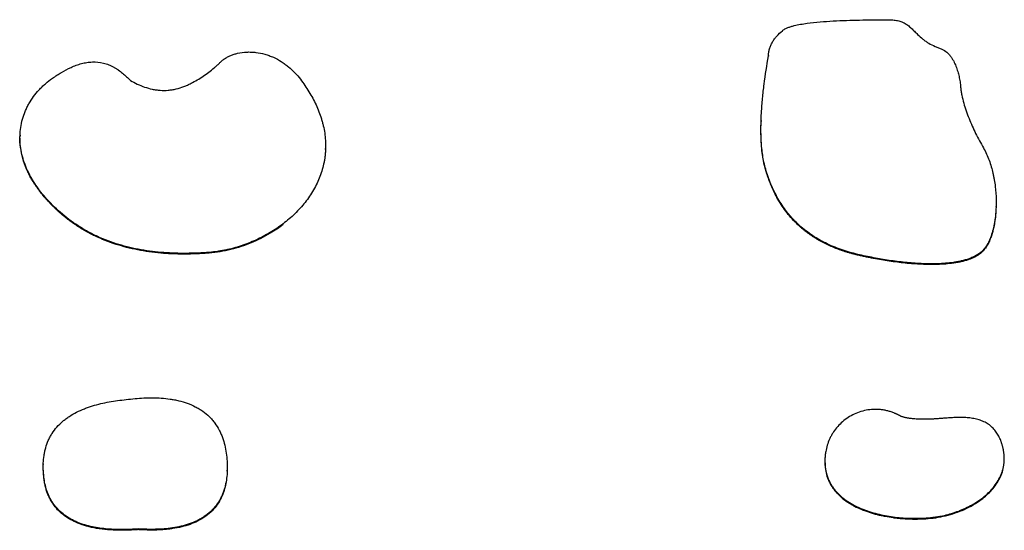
# Model space of a CAD drawing. Header units: millimetres. Extents: x 447 to 1072, y -1319 to -444.
# Tile 1 of 2: x 457 to 1072, y -1319 to -1000. Entities that reach past the tile are written whole.
import ezdxf

# ---------------------------------------------------------------- set-up
doc = ezdxf.new("R2010")
doc.units = ezdxf.units.MM

msp = doc.modelspace()

# ---------------------------------------------------------------- linework, layer by layer
at = {"color": 7, "linetype": 'Continuous', "lineweight": 25}
for p, q in [((924.37, -1022.76), (924.36, -1023.01)), ((919.78, -1063.28), (919.76, -1063.85)), ((457.09, -1072.45), (457.07, -1073.01)), ((647.77, -1081.25), (647.72, -1083.31)), ((647.85, -1081.31), (647.87, -1080.75)), ((922.65, -1094.16), (922.66, -1093.71)), ((472.76, -1111.57), (472.77, -1111.12)), ((1066.46, -1117.38), (1066.39, -1118.57)), ((1066.46, -1117.44), (1066.48, -1116.87)), ((575.24, -1145.98), (575.26, -1145.54)), ((980.06, -1147.23), (980.08, -1146.78)), ((1057.97, -1145.04), (1057.98, -1144.59)), ((1007.07, -1247.84), (1007.15, -1247.88)), ((471.62, -1277.43), (471.6, -1278)), ((959.64, -1274.59), (959.63, -1275.16)), ((959.66, -1275.09), (959.68, -1278.48)), ((959.68, -1278.48), (959.7, -1278.03)), ((1071.6, -1275.58), (1071.61, -1275.02)), ((586.44, -1282.11), (586.46, -1281.55)), ((472.11, -1287.26), (472.12, -1286.82)), ((1022.55, -1311.76), (1022.57, -1311.32)), ((530.86, -1318.56), (530.87, -1318.11))]:
    msp.add_line(p, q, dxfattribs=at)
for points, knots in [([(933.05, -1007.26), (933.56, -1006.83), (934.12, -1006.47), (935.28, -1005.83), (935.89, -1005.55), (937.15, -1005.05), (937.8, -1004.83), (939.1, -1004.42), (939.75, -1004.24), (941.73, -1003.74), (943.06, -1003.47), (945.74, -1002.98), (947.09, -1002.78), (951.15, -1002.22), (953.88, -1001.94), (959.34, -1001.48), (962.08, -1001.29), (967.56, -1000.99), (970.3, -1000.88), (975.79, -1000.69), (978.53, -1000.62), (984.02, -1000.51), (986.77, -1000.48), (990.89, -1000.44), (992.26, -1000.43), (995, -1000.41), (996.38, -1000.4), (997.75, -1000.37)], [0, 0, 0, 0, 0.03125, 0.03125, 0.0625, 0.0625, 0.09375, 0.09375, 0.125, 0.125, 0.1875, 0.1875, 0.25, 0.25, 0.375, 0.375, 0.5, 0.5, 0.625, 0.625, 0.75, 0.75, 0.875, 0.875, 0.9375, 0.9375, 1, 1, 1, 1]), ([(997.75, -1000.37), (998.72, -1000.36), (999.69, -1000.36), (1001.62, -1000.45), (1002.58, -1000.53), (1004.01, -1000.73), (1004.49, -1000.82), (1005.44, -1001.02), (1005.91, -1001.14), (1007.3, -1001.56), (1008.18, -1001.91), (1009.44, -1002.56), (1009.85, -1002.79), (1010.65, -1003.3), (1011.03, -1003.57), (1012.16, -1004.42), (1012.86, -1005.02), (1014.21, -1006.28), (1014.86, -1006.92), (1016.17, -1008.22), (1016.82, -1008.87), (1017.48, -1009.51)], [0, 0, 0, 0, 0.125, 0.125, 0.25, 0.25, 0.3125, 0.3125, 0.375, 0.375, 0.5, 0.5, 0.5625, 0.5625, 0.625, 0.625, 0.75, 0.75, 0.875, 0.875, 1, 1, 1, 1]), ([(924.37, -1023), (924.38, -1022.24), (924.45, -1021.49), (924.67, -1020), (924.84, -1019.26), (925.16, -1018.16), (925.28, -1017.79), (925.54, -1017.08), (925.68, -1016.72), (926.14, -1015.68), (926.49, -1015), (927.26, -1013.67), (927.69, -1013.02), (928.61, -1011.76), (929.11, -1011.15), (930.67, -1009.39), (931.82, -1008.29), (933.05, -1007.26)], [0, 0, 0, 0, 0.125, 0.125, 0.25, 0.25, 0.3125, 0.3125, 0.375, 0.375, 0.5, 0.5, 0.625, 0.625, 0.75, 0.75, 1, 1, 1, 1]), ([(1017.48, -1009.51), (1018.53, -1010.53), (1019.61, -1011.52), (1021.33, -1012.92), (1021.92, -1013.36), (1023.14, -1014.22), (1023.77, -1014.62), (1025.71, -1015.75), (1027.08, -1016.4), (1029.16, -1017.31), (1029.86, -1017.61), (1031.26, -1018.2), (1031.96, -1018.5), (1032.66, -1018.79)], [0, 0, 0, 0, 0.25, 0.25, 0.375, 0.375, 0.5, 0.5, 0.75, 0.75, 0.875, 0.875, 1, 1, 1, 1]), ([(1032.66, -1018.79), (1033.81, -1019.28), (1034.83, -1019.94), (1035.98, -1020.91), (1036.21, -1021.12), (1036.64, -1021.53), (1036.85, -1021.74), (1037.45, -1022.4), (1037.82, -1022.85), (1038.52, -1023.78), (1038.84, -1024.26), (1039.46, -1025.25), (1039.74, -1025.76), (1040.55, -1027.29), (1041.01, -1028.33), (1041.84, -1030.44), (1042.2, -1031.51), (1042.83, -1033.68), (1043.11, -1034.77), (1043.6, -1036.98), (1043.81, -1038.09), (1044.15, -1040.31), (1044.28, -1041.43), (1044.37, -1042.55)], [0, 0, 0, 0, 0.125, 0.125, 0.15625, 0.15625, 0.1875, 0.1875, 0.25, 0.25, 0.3125, 0.3125, 0.375, 0.375, 0.5, 0.5, 0.625, 0.625, 0.75, 0.75, 0.875, 0.875, 1, 1, 1, 1]), ([(563.86, -1040.04), (566.47, -1038.67), (569.01, -1037.22), (572.67, -1034.83), (573.86, -1034), (576.18, -1032.26), (577.3, -1031.35), (578.92, -1029.92), (579.45, -1029.44), (580.5, -1028.46), (581.02, -1027.97), (582.06, -1026.99), (582.6, -1026.51), (583.69, -1025.58), (584.26, -1025.13), (585.43, -1024.31), (586.04, -1023.92), (587.31, -1023.23), (587.98, -1022.91), (589.35, -1022.35), (590.06, -1022.1), (591.49, -1021.67), (592.22, -1021.48), (592.95, -1021.31)], [0, 0, 0, 0, 0.25, 0.25, 0.375, 0.375, 0.5, 0.5, 0.5625, 0.5625, 0.625, 0.625, 0.6875, 0.6875, 0.75, 0.75, 0.8125, 0.8125, 0.875, 0.875, 0.9375, 0.9375, 1, 1, 1, 1]), ([(592.95, -1021.31), (594.82, -1020.89), (596.71, -1020.64), (599.56, -1020.5), (600.51, -1020.5), (602.43, -1020.57), (603.39, -1020.64), (606.25, -1020.99), (608.12, -1021.36), (610.86, -1022.14), (611.76, -1022.43), (613.1, -1022.92), (613.54, -1023.09), (614.42, -1023.45), (614.86, -1023.63), (617, -1024.6), (618.64, -1025.49), (620.99, -1026.97), (621.76, -1027.49), (623.26, -1028.58), (623.99, -1029.15), (626.1, -1030.9), (627.42, -1032.14), (629.9, -1034.76), (631.05, -1036.13), (632.14, -1037.56)], [0, 0, 0, 0, 0.125, 0.125, 0.1875, 0.1875, 0.25, 0.25, 0.375, 0.375, 0.4375, 0.4375, 0.46875, 0.46875, 0.5, 0.5, 0.625, 0.625, 0.6875, 0.6875, 0.75, 0.75, 0.875, 0.875, 1, 1, 1, 1]), ([(922.66, -1093.71), (922.24, -1092.27), (921.88, -1090.82), (921.26, -1087.9), (921, -1086.44), (920.34, -1082.04), (920.06, -1079.09), (919.81, -1074.65), (919.75, -1073.16), (919.69, -1070.2), (919.68, -1068.71), (919.72, -1064.26), (919.83, -1061.3), (920.18, -1055.38), (920.41, -1052.42), (920.98, -1046.51), (921.31, -1043.56), (922.43, -1034.73), (923.34, -1028.86), (924.37, -1023)], [0, 0, 0, 0, 0.0625, 0.0625, 0.125, 0.125, 0.25, 0.25, 0.3125, 0.3125, 0.375, 0.375, 0.5, 0.5, 0.625, 0.625, 0.75, 0.75, 1, 1, 1, 1]), ([(477.34, -1036.86), (479.16, -1035.57), (481.02, -1034.34), (484.87, -1032.07), (486.85, -1031.01), (489.96, -1029.62), (491.01, -1029.19), (493.18, -1028.4), (494.28, -1028.05), (496.5, -1027.47), (497.63, -1027.23), (499.35, -1026.96), (499.92, -1026.89), (501.09, -1026.78), (501.68, -1026.74), (504.58, -1026.65), (506.87, -1026.87), (509.7, -1027.56), (510.27, -1027.72), (511.37, -1028.07), (511.91, -1028.27), (513.51, -1028.9), (514.55, -1029.38), (516.05, -1030.2), (516.54, -1030.48), (517.51, -1031.08), (517.98, -1031.39), (519.38, -1032.35), (520.26, -1033.02), (522.84, -1035.13), (524.44, -1036.66), (525.97, -1038.24)], [0, 0, 0, 0, 0.125, 0.125, 0.25, 0.25, 0.3125, 0.3125, 0.375, 0.375, 0.4375, 0.4375, 0.46875, 0.46875, 0.5, 0.5, 0.625, 0.625, 0.65625, 0.65625, 0.6875, 0.6875, 0.75, 0.75, 0.78125, 0.78125, 0.8125, 0.8125, 0.875, 0.875, 1, 1, 1, 1]), ([(472.77, -1111.12), (470.36, -1108.37), (468.17, -1105.51), (464.29, -1099.54), (462.6, -1096.43), (460.85, -1092.37), (460.52, -1091.55), (459.9, -1089.88), (459.61, -1089.05), (458.81, -1086.53), (458.37, -1084.85), (457.67, -1081.44), (457.41, -1079.73), (457.17, -1077.14), (457.12, -1076.27), (457.06, -1074.53), (457.05, -1073.65), (457.17, -1069.28), (457.67, -1065.86), (459.06, -1060.84), (459.63, -1059.19), (460.65, -1056.74), (461.02, -1055.93), (461.8, -1054.33), (462.21, -1053.55), (464.4, -1049.69), (466.51, -1046.81), (469.61, -1043.47), (470.25, -1042.81), (471.57, -1041.53), (472.25, -1040.9), (474.34, -1039.08), (475.8, -1037.94), (477.34, -1036.86)], [0, 0, 0, 0, 0.125, 0.125, 0.25, 0.25, 0.28125, 0.28125, 0.3125, 0.3125, 0.375, 0.375, 0.4375, 0.4375, 0.46875, 0.46875, 0.5, 0.5, 0.625, 0.625, 0.6875, 0.6875, 0.71875, 0.71875, 0.75, 0.75, 0.875, 0.875, 0.90625, 0.90625, 0.9375, 0.9375, 1, 1, 1, 1]), ([(525.97, -1038.24), (527.39, -1039.06), (528.84, -1039.82), (531.79, -1041.2), (533.3, -1041.82), (536.4, -1042.89), (537.99, -1043.34), (540.45, -1043.86), (541.29, -1044.01), (542.96, -1044.25), (543.79, -1044.33), (546.3, -1044.5), (547.97, -1044.49), (550.06, -1044.32), (550.48, -1044.27), (551.32, -1044.17), (551.74, -1044.11), (552.98, -1043.91), (553.8, -1043.75), (556.23, -1043.18), (557.81, -1042.68), (560.12, -1041.8), (560.89, -1041.47), (562.39, -1040.79), (563.13, -1040.42), (563.86, -1040.04)], [0, 0, 0, 0, 0.125, 0.125, 0.25, 0.25, 0.375, 0.375, 0.4375, 0.4375, 0.5, 0.5, 0.625, 0.625, 0.65625, 0.65625, 0.6875, 0.6875, 0.75, 0.75, 0.875, 0.875, 0.9375, 0.9375, 1, 1, 1, 1]), ([(632.14, -1037.56), (634.07, -1040.09), (635.86, -1042.69), (639.13, -1048), (640.61, -1050.72), (643.21, -1056.31), (644.33, -1059.17), (645.47, -1062.86), (645.69, -1063.6), (646.09, -1065.1), (646.28, -1065.85), (646.8, -1068.1), (647.08, -1069.61), (647.75, -1074.13), (647.95, -1077.16), (647.85, -1081.73), (647.75, -1083.26), (647.51, -1085.56), (647.41, -1086.32), (647.18, -1087.83), (647.04, -1088.59), (646.31, -1092.34), (645.46, -1095.27), (643.82, -1099.58), (643.21, -1100.99), (641.88, -1103.8), (641.15, -1105.19), (638.8, -1109.27), (637.03, -1111.86), (633.12, -1116.81), (630.98, -1119.17), (626.35, -1123.68), (623.89, -1125.78), (618.74, -1129.7), (616.03, -1131.53), (611.79, -1134.06), (610.35, -1134.87), (607.4, -1136.41), (605.91, -1137.15), (601.37, -1139.22), (598.28, -1140.43), (591.95, -1142.53), (588.72, -1143.4), (584.57, -1144.26), (583.74, -1144.42), (582.06, -1144.72), (581.21, -1144.85), (578.67, -1145.22), (576.97, -1145.41), (575.26, -1145.54)], [0, 0, 0, 0, 0.0625, 0.0625, 0.125, 0.125, 0.1875, 0.1875, 0.203125, 0.203125, 0.21875, 0.21875, 0.25, 0.25, 0.3125, 0.3125, 0.34375, 0.34375, 0.359375, 0.359375, 0.375, 0.375, 0.4375, 0.4375, 0.46875, 0.46875, 0.5, 0.5, 0.5625, 0.5625, 0.625, 0.625, 0.6875, 0.6875, 0.75, 0.75, 0.78125, 0.78125, 0.8125, 0.8125, 0.875, 0.875, 0.9375, 0.9375, 0.953125, 0.953125, 0.96875, 0.96875, 1, 1, 1, 1]), ([(1044.37, -1042.55), (1044.43, -1043.39), (1044.54, -1044.22), (1044.8, -1045.87), (1044.95, -1046.69), (1045.45, -1049.15), (1045.86, -1050.78), (1046.77, -1054.02), (1047.28, -1055.63), (1048.37, -1058.83), (1048.96, -1060.42), (1050.21, -1063.57), (1050.87, -1065.14), (1052.25, -1068.24), (1052.97, -1069.78), (1055.23, -1074.37), (1056.84, -1077.39), (1058.57, -1080.36)], [0, 0, 0, 0, 0.0625, 0.0625, 0.125, 0.125, 0.25, 0.25, 0.375, 0.375, 0.5, 0.5, 0.625, 0.625, 0.75, 0.75, 1, 1, 1, 1]), ([(922.65, -1094.16), (922.25, -1092.67), (921.42, -1089.57), (920.6, -1084.64), (920.03, -1079.48), (919.74, -1074.35), (919.64, -1069.56), (919.71, -1066.51), (919.74, -1065.07)], [0, 0, 0, 0, 0.156516, 0.32626, 0.509864, 0.686697, 0.853158, 1, 1, 1, 1]), ([(919.75, -1064.53), (919.75, -1064.43), (919.75, -1064.18), (919.76, -1063.93), (919.77, -1063.79)], [0, 0, 0, 0, 0.416723, 1, 1, 1, 1]), ([(472.76, -1111.57), (471.2, -1109.69), (468.1, -1105.97), (464.22, -1099.95), (461.03, -1093.63), (458.65, -1087), (457.31, -1080.15), (456.87, -1075.42), (457.08, -1073.04), (457.09, -1072.95)], [0, 0, 0, 0, 0.1668168, 0.3319649, 0.4955349, 0.6627691, 0.8286016, 0.9936234, 1, 1, 1, 1]), ([(1058.57, -1080.36), (1060.02, -1082.87), (1061.18, -1085.45), (1063.13, -1090.74), (1063.91, -1093.44), (1064.69, -1096.87), (1064.84, -1097.56), (1065.11, -1098.93), (1065.24, -1099.62), (1065.59, -1101.69), (1065.79, -1103.07), (1066.27, -1107.21), (1066.45, -1109.96), (1066.56, -1115.48), (1066.47, -1118.25), (1066.13, -1122.39), (1065.97, -1123.77), (1065.68, -1125.84), (1065.57, -1126.53), (1065.33, -1127.91), (1065.19, -1128.61), (1064.76, -1130.67), (1064.42, -1132.03), (1063.61, -1134.72), (1063.14, -1136.05), (1062.32, -1138.02), (1062.02, -1138.67), (1061.37, -1139.94), (1061.03, -1140.56), (1060.28, -1141.78), (1059.87, -1142.37), (1058.99, -1143.52), (1058.51, -1144.07), (1057.98, -1144.59)], [0, 0, 0, 0, 0.125, 0.125, 0.25, 0.25, 0.28125, 0.28125, 0.3125, 0.3125, 0.375, 0.375, 0.5, 0.5, 0.625, 0.625, 0.6875, 0.6875, 0.71875, 0.71875, 0.75, 0.75, 0.8125, 0.8125, 0.875, 0.875, 0.90625, 0.90625, 0.9375, 0.9375, 0.96875, 0.96875, 1, 1, 1, 1]), ([(980.06, -1147.23), (979.73, -1147.15), (979.07, -1146.99), (978.09, -1146.75), (977.12, -1146.5), (976.15, -1146.24), (975.19, -1145.97), (974.24, -1145.7), (973.3, -1145.42), (972.36, -1145.13), (971.44, -1144.83), (970.52, -1144.52), (969.61, -1144.21), (968.7, -1143.89), (967.81, -1143.56), (966.92, -1143.22), (966.04, -1142.88), (965.17, -1142.53), (964.31, -1142.16), (963.45, -1141.8), (962.6, -1141.42), (961.76, -1141.04), (960.93, -1140.64), (960.11, -1140.24), (959.29, -1139.83), (958.48, -1139.42), (957.69, -1139), (956.89, -1138.56), (956.11, -1138.12), (955.33, -1137.68), (954.57, -1137.22), (953.81, -1136.76), (953.05, -1136.29), (952.31, -1135.81), (951.57, -1135.32), (950.85, -1134.83), (950.13, -1134.33), (949.41, -1133.82), (948.71, -1133.3), (948.01, -1132.77), (947.33, -1132.24), (946.64, -1131.7), (945.97, -1131.15), (945.31, -1130.59), (944.65, -1130.02), (944, -1129.45), (943.36, -1128.87), (941.71, -1127.33), (939.15, -1124.72), (935.89, -1120.87), (932.91, -1116.74), (930.26, -1112.45), (927.92, -1108.01), (926.3, -1104.42), (925.2, -1101.68), (924.51, -1099.85), (923.85, -1097.99), (923.23, -1096.09), (922.84, -1094.8), (922.65, -1094.16)], [0, 0, 0, 0, 0.011791, 0.023519, 0.035186, 0.046792, 0.05834, 0.06983, 0.081264, 0.092643, 0.103968, 0.115241, 0.126464, 0.137638, 0.148764, 0.159843, 0.170879, 0.18187, 0.192821, 0.203731, 0.214603, 0.225438, 0.236237, 0.247003, 0.257738, 0.268441, 0.279116, 0.289765, 0.300388, 0.310987, 0.321565, 0.332122, 0.342661, 0.353184, 0.363692, 0.374186, 0.38467, 0.395144, 0.40561, 0.416071, 0.426527, 0.436981, 0.447435, 0.457889, 0.468347, 0.47881, 0.48928, 0.499758, 0.560909, 0.622764, 0.68566, 0.749915, 0.811299, 0.874459, 0.898899, 0.923663, 0.948762, 0.974204, 1, 1, 1, 1]), ([(980.08, -1146.78), (976.54, -1145.96), (973.09, -1144.97), (966.36, -1142.63), (963.08, -1141.26), (959.11, -1139.29), (958.32, -1138.88), (956.76, -1138.04), (955.98, -1137.6), (953.69, -1136.25), (949.24, -1133.42), (945.23, -1130.17), (941.51, -1126.66), (940.31, -1125.45), (938.59, -1123.56), (938.03, -1122.92), (936.94, -1121.61), (936.4, -1120.95), (933.78, -1117.59), (931.93, -1114.8), (928.64, -1109.04), (927.2, -1106.07), (925.31, -1101.51), (924.72, -1099.97), (923.63, -1096.86), (923.13, -1095.29), (922.66, -1093.71)], [0, 0, 0, 0, 0.125, 0.125, 0.25, 0.25, 0.28125, 0.28125, 0.3125, 0.3125, 0.375, 0.5, 0.5, 0.5625, 0.5625, 0.59375, 0.59375, 0.625, 0.625, 0.75, 0.75, 0.875, 0.875, 0.9375, 0.9375, 1, 1, 1, 1]), ([(575.24, -1145.98), (574.76, -1146.02), (573.81, -1146.09), (572.37, -1146.18), (570.95, -1146.27), (569.54, -1146.35), (568.13, -1146.41), (566.73, -1146.47), (565.34, -1146.52), (563.96, -1146.55), (562.59, -1146.58), (561.22, -1146.6), (559.86, -1146.61), (558.52, -1146.6), (557.18, -1146.59), (555.85, -1146.57), (554.52, -1146.54), (553.21, -1146.5), (551.9, -1146.45), (550.6, -1146.39), (549.32, -1146.32), (548.03, -1146.24), (544.7, -1146), (539.41, -1145.47), (532.25, -1144.39), (525.36, -1142.95), (518.58, -1141.12), (511.92, -1138.86), (505.39, -1136.14), (499.16, -1133), (494.21, -1130.05), (490.42, -1127.49), (487.65, -1125.48), (484.95, -1123.37), (482.71, -1121.48), (480.9, -1119.87), (479.49, -1118.57), (478.11, -1117.23), (476.74, -1115.86), (475.39, -1114.46), (474.06, -1113.03), (473.19, -1112.06), (472.76, -1111.57)], [0, 0, 0, 0, 0.012643, 0.025205, 0.037687, 0.050089, 0.062411, 0.074655, 0.086822, 0.098911, 0.110925, 0.122862, 0.134725, 0.146513, 0.158229, 0.169872, 0.181443, 0.192943, 0.204373, 0.215734, 0.227027, 0.238252, 0.249411, 0.314608, 0.377909, 0.439538, 0.499737, 0.563181, 0.625824, 0.688019, 0.750126, 0.781043, 0.8121, 0.843342, 0.874809, 0.892359, 0.910008, 0.927765, 0.945637, 0.963629, 0.981748, 1, 1, 1, 1]), ([(575.26, -1145.54), (570.49, -1145.9), (565.73, -1146.12), (556.24, -1146.19), (551.5, -1146.05), (542.05, -1145.34), (537.33, -1144.78), (531.46, -1143.74), (530.29, -1143.51), (527.94, -1143.03), (526.77, -1142.77), (523.29, -1141.94), (521, -1141.33), (514.22, -1139.27), (509.83, -1137.62), (503.45, -1134.7), (501.35, -1133.66), (498.27, -1131.96), (497.25, -1131.38), (495.24, -1130.19), (494.26, -1129.57), (485.52, -1123.92), (478.74, -1117.92), (472.77, -1111.12)], [0, 0, 0, 0, 0.125, 0.125, 0.25, 0.25, 0.375, 0.375, 0.40625, 0.40625, 0.4375, 0.4375, 0.5, 0.5, 0.625, 0.625, 0.6875, 0.6875, 0.71875, 0.71875, 0.75, 0.75, 1, 1, 1, 1]), ([(1066.35, -1119.33), (1066.31, -1120.04), (1066.21, -1122.17), (1065.79, -1125.65), (1065.15, -1129.34), (1064.4, -1132.5), (1063.59, -1135.2), (1062.6, -1137.86), (1061.38, -1140.43), (1059.89, -1142.9), (1058.6, -1144.34), (1057.97, -1145.04)], [0, 0, 0, 0, 0.07778, 0.234955, 0.384573, 0.488474, 0.591459, 0.692124, 0.797235, 0.900351, 1, 1, 1, 1]), ([(621.44, -1128.07), (621.39, -1128.11), (618.91, -1130.25), (614.15, -1133.16), (607.44, -1136.92), (601.38, -1139.67), (595.12, -1142.01), (588.65, -1143.87), (582.01, -1145.29), (577.5, -1145.75), (575.24, -1145.98)], [0, 0, 0, 0, 0.003689, 0.20251, 0.33587, 0.468942, 0.600763, 0.733722, 0.867122, 1, 1, 1, 1]), ([(1057.97, -1145.04), (1057.88, -1145.13), (1057.69, -1145.31), (1057.4, -1145.58), (1057.1, -1145.84), (1056.79, -1146.1), (1056.47, -1146.36), (1056.14, -1146.61), (1055.8, -1146.85), (1055.45, -1147.09), (1055.09, -1147.33), (1054.73, -1147.56), (1054.35, -1147.78), (1053.96, -1148.01), (1053.57, -1148.22), (1053.16, -1148.44), (1052.75, -1148.64), (1052.32, -1148.85), (1051.89, -1149.05), (1051.44, -1149.24), (1050.99, -1149.43), (1050.53, -1149.62), (1050.05, -1149.8), (1049.02, -1150.18), (1047.36, -1150.71), (1045, -1151.33), (1042.47, -1151.85), (1039.13, -1152.4), (1034.9, -1152.86), (1029.92, -1153.13), (1024.84, -1153.17), (1019.86, -1153.04), (1014.81, -1152.73), (1009.83, -1152.29), (1004.8, -1151.72), (999.83, -1151.03), (994.84, -1150.23), (990.73, -1149.48), (987.44, -1148.83), (984.98, -1148.32), (982.52, -1147.79), (980.89, -1147.41), (980.06, -1147.23)], [0, 0, 0, 0, 0.005153, 0.010342, 0.01557, 0.020841, 0.026156, 0.03152, 0.036935, 0.042403, 0.047929, 0.053513, 0.059159, 0.06487, 0.070647, 0.076494, 0.082411, 0.088402, 0.094468, 0.100612, 0.106835, 0.113139, 0.119527, 0.125999, 0.15486, 0.185342, 0.217548, 0.251564, 0.311562, 0.376396, 0.436808, 0.500592, 0.561627, 0.625132, 0.686759, 0.750141, 0.81201, 0.875027, 0.906013, 0.937168, 0.968496, 1, 1, 1, 1]), ([(1057.98, -1144.59), (1056.84, -1145.73), (1055.53, -1146.67), (1053.4, -1147.89), (1052.66, -1148.26), (1051.14, -1148.94), (1050.37, -1149.25), (1048.02, -1150.09), (1046.42, -1150.54), (1043.98, -1151.1), (1043.16, -1151.27), (1041.5, -1151.57), (1040.67, -1151.7), (1038.16, -1152.06), (1036.49, -1152.24), (1033.16, -1152.51), (1031.49, -1152.6), (1026.48, -1152.75), (1023.14, -1152.71), (1016.47, -1152.41), (1013.13, -1152.16), (1008.12, -1151.65), (1006.45, -1151.46), (1003.12, -1151.04), (1001.46, -1150.81), (996.49, -1150.06), (993.19, -1149.5), (986.61, -1148.23), (983.34, -1147.54), (980.08, -1146.78)], [0, 0, 0, 0, 0.0625, 0.0625, 0.09375, 0.09375, 0.125, 0.125, 0.1875, 0.1875, 0.21875, 0.21875, 0.25, 0.25, 0.3125, 0.3125, 0.375, 0.375, 0.5, 0.5, 0.625, 0.625, 0.6875, 0.6875, 0.75, 0.75, 0.875, 0.875, 1, 1, 1, 1]), ([(472.12, -1286.82), (471.69, -1283.58), (471.5, -1280.36), (471.69, -1275.53), (471.84, -1273.92), (472.19, -1271.51), (472.34, -1270.71), (472.68, -1269.11), (472.87, -1268.32), (473.54, -1265.96), (474.09, -1264.43), (475.08, -1262.18), (475.44, -1261.44), (476.22, -1259.98), (476.64, -1259.26), (478.9, -1255.73), (481.13, -1253.21), (484.39, -1250.42), (485.07, -1249.88), (486.47, -1248.84), (487.18, -1248.34), (489.36, -1246.91), (490.88, -1246.05), (494, -1244.47), (495.61, -1243.76), (498.09, -1242.78), (498.93, -1242.47), (500.62, -1241.88), (501.47, -1241.61), (505.74, -1240.3), (509.21, -1239.49), (516.25, -1238.21), (519.82, -1237.74), (523.42, -1237.39)], [0, 0, 0, 0, 0.125, 0.125, 0.1875, 0.1875, 0.21875, 0.21875, 0.25, 0.25, 0.3125, 0.3125, 0.34375, 0.34375, 0.375, 0.375, 0.5, 0.5, 0.53125, 0.53125, 0.5625, 0.5625, 0.625, 0.625, 0.6875, 0.6875, 0.71875, 0.71875, 0.75, 0.75, 0.875, 0.875, 1, 1, 1, 1]), ([(523.42, -1237.39), (527.07, -1236.91), (530.72, -1236.57), (538.01, -1236.24), (541.66, -1236.24), (547.12, -1236.62), (548.93, -1236.8), (551.66, -1237.2), (552.57, -1237.35), (554.39, -1237.69), (555.29, -1237.88), (559.82, -1238.97), (563.28, -1240.18), (567.35, -1242.26), (568.15, -1242.71), (569.7, -1243.65), (570.45, -1244.14), (572.63, -1245.7), (573.98, -1246.83), (575.86, -1248.68), (576.46, -1249.32), (577.32, -1250.32), (577.6, -1250.66), (578.15, -1251.34), (578.41, -1251.69), (579.7, -1253.43), (580.61, -1254.89), (581.8, -1257.15), (582.17, -1257.92), (582.86, -1259.48), (583.18, -1260.27), (584.06, -1262.66), (584.54, -1264.27), (585.72, -1269.13), (586.16, -1272.43), (586.36, -1275.77)], [0, 0, 0, 0, 0.125, 0.125, 0.25, 0.25, 0.3125, 0.3125, 0.34375, 0.34375, 0.375, 0.375, 0.5, 0.5, 0.53125, 0.53125, 0.5625, 0.5625, 0.625, 0.625, 0.65625, 0.65625, 0.671875, 0.671875, 0.6875, 0.6875, 0.75, 0.75, 0.78125, 0.78125, 0.8125, 0.8125, 0.875, 0.875, 1, 1, 1, 1]), ([(1007.07, -1247.84), (1006.91, -1247.75), (1006.59, -1247.56), (1006.09, -1247.3), (1005.6, -1247.04), (1005.1, -1246.79), (1004.6, -1246.55), (1004.1, -1246.32), (1003.6, -1246.1), (1002.57, -1245.66), (1001, -1245.08), (998.84, -1244.45), (996.64, -1243.97), (993.66, -1243.55), (989.87, -1243.44), (985.38, -1243.96), (981.02, -1245.12), (976.93, -1246.86), (973.16, -1249.13), (969.79, -1251.84), (966.86, -1254.95), (964.82, -1257.79), (963.43, -1260.2), (962.21, -1262.67), (960.99, -1265.89), (960.27, -1268.92), (959.94, -1271.03), (959.8, -1272.18), (959.7, -1273.33), (959.64, -1274.5), (959.62, -1275.67), (959.63, -1276.85), (959.67, -1277.63), (959.7, -1278.03)], [0, 0, 0, 0, 0.007919, 0.015803, 0.023653, 0.031473, 0.039264, 0.04703, 0.054773, 0.062495, 0.093772, 0.124752, 0.156066, 0.187239, 0.249192, 0.311728, 0.373889, 0.436523, 0.498818, 0.56152, 0.623913, 0.686509, 0.717737, 0.749177, 0.811357, 0.874443, 0.89214, 0.909889, 0.927707, 0.945612, 0.963618, 0.981742, 1, 1, 1, 1]), ([(1030.89, -1249.29), (1030.49, -1249.32), (1029.69, -1249.38), (1028.51, -1249.46), (1027.36, -1249.53), (1026.22, -1249.59), (1025.12, -1249.64), (1024.03, -1249.67), (1022.97, -1249.7), (1021.94, -1249.71), (1020.93, -1249.71), (1019.94, -1249.7), (1018.76, -1249.68), (1017.39, -1249.62), (1015.86, -1249.53), (1014.4, -1249.4), (1013.14, -1249.25), (1012.05, -1249.1), (1011.12, -1248.94), (1010.24, -1248.76), (1009.41, -1248.57), (1008.61, -1248.36), (1007.86, -1248.13), (1007.38, -1247.96), (1007.15, -1247.88)], [0, 0, 0, 0, 0.050489, 0.09992, 0.148296, 0.195622, 0.241902, 0.28714, 0.331343, 0.374516, 0.416664, 0.457793, 0.497911, 0.564896, 0.62884, 0.689794, 0.747815, 0.788615, 0.827759, 0.865281, 0.901219, 0.935617, 0.968525, 1, 1, 1, 1]), ([(1071.2, -1269.53), (1071.16, -1269.33), (1071.09, -1268.91), (1070.96, -1268.3), (1070.83, -1267.7), (1070.69, -1267.1), (1070.55, -1266.52), (1070.39, -1265.95), (1070.23, -1265.38), (1070.06, -1264.83), (1069.89, -1264.29), (1069.43, -1262.96), (1068.59, -1260.93), (1067.1, -1258.26), (1065.24, -1255.84), (1062.96, -1253.68), (1060.33, -1251.9), (1057.42, -1250.54), (1054.27, -1249.57), (1051.01, -1248.96), (1047.65, -1248.64), (1044.31, -1248.54), (1040.95, -1248.61), (1037.6, -1248.78), (1034.94, -1248.97), (1032.7, -1249.15), (1031.58, -1249.24), (1030.89, -1249.29)], [0, 0, 0, 0, 0.013277, 0.026366, 0.039269, 0.051989, 0.064528, 0.076889, 0.089074, 0.101087, 0.112931, 0.124608, 0.188636, 0.24855, 0.311739, 0.372683, 0.434035, 0.496617, 0.556698, 0.621197, 0.683853, 0.746902, 0.809962, 0.873156, 0.93651, 0.960807, 1, 1, 1, 1]), ([(1022.57, -1311.32), (1022.83, -1311.3), (1023.35, -1311.27), (1024.14, -1311.21), (1024.92, -1311.14), (1025.7, -1311.06), (1026.49, -1310.98), (1027.27, -1310.88), (1028.05, -1310.78), (1028.83, -1310.67), (1029.61, -1310.55), (1030.38, -1310.42), (1031.16, -1310.28), (1033.22, -1309.89), (1036.52, -1309.13), (1041.02, -1307.78), (1045.38, -1306.13), (1049.6, -1304.17), (1053.59, -1301.93), (1057.38, -1299.36), (1060.85, -1296.51), (1064, -1293.32), (1066.7, -1289.86), (1068.54, -1286.72), (1069.71, -1284.11), (1070.44, -1282.09), (1071, -1280.05), (1071.31, -1278.36), (1071.48, -1277.04), (1071.56, -1276.11), (1071.62, -1275.18), (1071.63, -1274.24), (1071.62, -1273.3), (1071.56, -1272.36), (1071.48, -1271.42), (1071.36, -1270.48), (1071.25, -1269.85), (1071.2, -1269.53)], [0, 0, 0, 0, 0.010399, 0.020799, 0.0312, 0.041604, 0.052013, 0.062428, 0.07285, 0.083282, 0.093726, 0.104181, 0.114651, 0.125137, 0.187614, 0.249846, 0.31303, 0.37532, 0.438454, 0.500087, 0.563675, 0.625318, 0.688785, 0.7504, 0.782028, 0.813272, 0.84429, 0.875244, 0.889042, 0.902822, 0.916599, 0.930387, 0.9442, 0.958054, 0.971963, 0.98594, 1, 1, 1, 1]), ([(586.36, -1275.77), (586.56, -1278.99), (586.54, -1282.19), (586.04, -1286.94), (585.8, -1288.52), (585.13, -1291.65), (584.71, -1293.21), (583.89, -1295.52), (583.59, -1296.29), (582.93, -1297.79), (582.58, -1298.53), (581.43, -1300.7), (580.54, -1302.1), (579.02, -1304.1), (578.48, -1304.76), (577.35, -1306.01), (576.76, -1306.62), (574.91, -1308.36), (573.57, -1309.42), (571.43, -1310.88), (570.69, -1311.34), (569.16, -1312.22), (568.39, -1312.63), (566.02, -1313.78), (564.39, -1314.44), (561.06, -1315.59), (559.35, -1316.08), (556.73, -1316.7), (555.85, -1316.88), (554.08, -1317.22), (553.2, -1317.37), (548.78, -1318.02), (545.22, -1318.29), (539.86, -1318.41), (538.06, -1318.4), (534.47, -1318.31), (532.67, -1318.23), (530.87, -1318.11)], [0, 0, 0, 0, 0.125, 0.125, 0.1875, 0.1875, 0.25, 0.25, 0.28125, 0.28125, 0.3125, 0.3125, 0.375, 0.375, 0.40625, 0.40625, 0.4375, 0.4375, 0.5, 0.5, 0.53125, 0.53125, 0.5625, 0.5625, 0.625, 0.625, 0.6875, 0.6875, 0.71875, 0.71875, 0.75, 0.75, 0.875, 0.875, 0.9375, 0.9375, 1, 1, 1, 1]), ([(959.68, -1278.48), (959.87, -1281.59), (960.54, -1284.53), (961.7, -1287.35), (961.72, -1287.39), (961.75, -1287.48), (961.81, -1287.61), (961.94, -1287.92), (962.22, -1288.54), (962.81, -1289.76), (963.39, -1290.77), (963.86, -1291.52), (963.91, -1291.6), (964.02, -1291.76), (964.18, -1292), (964.55, -1292.57), (965.35, -1293.67), (966.1, -1294.59), (966.66, -1295.23), (966.69, -1295.26), (966.75, -1295.34), (966.85, -1295.44), (967.07, -1295.69), (967.53, -1296.19), (968.49, -1297.16), (969.36, -1297.97), (971.19, -1299.54), (972.52, -1300.53), (973.96, -1301.48), (973.97, -1301.49), (973.99, -1301.5), (974.02, -1301.52), (974.09, -1301.57), (974.24, -1301.66), (974.53, -1301.85), (975.11, -1302.22), (976.3, -1302.94), (977.37, -1303.53), (979.57, -1304.67), (981.12, -1305.39), (982.76, -1306.06), (982.77, -1306.06), (982.79, -1306.07), (982.83, -1306.08), (982.91, -1306.12), (983.07, -1306.18), (983.39, -1306.31), (984.05, -1306.57), (985.38, -1307.07), (988.11, -1308.01), (990.57, -1308.72), (992.3, -1309.15), (992.32, -1309.15), (992.37, -1309.17), (992.45, -1309.19), (992.62, -1309.23), (992.97, -1309.31), (993.67, -1309.48), (995.08, -1309.8), (997.96, -1310.39), (1000.5, -1310.8), (1002.26, -1311.04), (1002.29, -1311.04), (1002.34, -1311.05), (1002.42, -1311.06), (1002.6, -1311.08), (1002.96, -1311.13), (1003.69, -1311.22), (1005.15, -1311.39), (1008.09, -1311.67), (1010.65, -1311.82), (1012.59, -1311.89), (1012.8, -1311.9), (1013.23, -1311.91), (1013.87, -1311.93), (1015.36, -1311.95), (1018.33, -1311.96), (1020.87, -1311.86), (1022.55, -1311.76)], [0, 0, 0, 0, 0.125, 0.125, 0.126953, 0.126953, 0.128906, 0.132812, 0.140625, 0.15625, 0.1875, 0.1875, 0.191406, 0.191406, 0.195312, 0.203125, 0.21875, 0.25, 0.25, 0.251953, 0.251953, 0.253906, 0.257812, 0.265625, 0.28125, 0.3125, 0.3125, 0.375, 0.375, 0.375488, 0.375488, 0.375977, 0.376953, 0.378906, 0.382812, 0.390625, 0.40625, 0.4375, 0.4375, 0.5, 0.5, 0.500488, 0.500488, 0.500977, 0.501953, 0.503906, 0.507812, 0.515625, 0.53125, 0.5625, 0.625, 0.625, 0.625977, 0.625977, 0.626953, 0.628906, 0.632813, 0.640625, 0.65625, 0.6875, 0.75, 0.75, 0.750977, 0.750977, 0.751953, 0.753906, 0.757813, 0.765625, 0.78125, 0.8125, 0.875, 0.875, 0.882813, 0.882813, 0.890625, 0.90625, 0.9375, 1, 1, 1, 1]), ([(959.7, -1278.03), (959.71, -1278.21), (959.73, -1278.58), (959.78, -1279.12), (959.84, -1279.66), (959.91, -1280.2), (959.99, -1280.73), (960.07, -1281.26), (960.17, -1281.79), (960.28, -1282.31), (960.4, -1282.83), (960.52, -1283.35), (960.66, -1283.86), (960.81, -1284.37), (960.97, -1284.87), (961.13, -1285.37), (961.31, -1285.87), (961.5, -1286.37), (961.91, -1287.4), (962.63, -1288.96), (963.78, -1290.97), (965.11, -1292.91), (967.09, -1295.35), (969.96, -1298.17), (973.85, -1301.06), (978.15, -1303.57), (982.65, -1305.64), (987.4, -1307.36), (992.22, -1308.73), (997.2, -1309.82), (1002.21, -1310.63), (1007.29, -1311.18), (1011.25, -1311.41), (1014.09, -1311.49), (1015.79, -1311.51), (1017.49, -1311.5), (1019.19, -1311.47), (1020.88, -1311.41), (1022, -1311.35), (1022.57, -1311.32)], [0, 0, 0, 0, 0.007545, 0.015049, 0.022515, 0.029945, 0.037341, 0.044705, 0.052039, 0.059345, 0.066626, 0.073884, 0.081122, 0.088341, 0.095543, 0.102732, 0.10991, 0.117078, 0.12424, 0.155263, 0.186245, 0.217384, 0.248876, 0.310048, 0.373734, 0.434765, 0.498883, 0.559898, 0.623622, 0.685336, 0.748995, 0.811258, 0.874432, 0.895475, 0.916463, 0.937403, 0.958302, 0.979165, 1, 1, 1, 1]), ([(1022.55, -1311.76), (1024.65, -1311.58), (1028.84, -1311.22), (1035, -1309.99), (1041.02, -1308.26), (1046.82, -1305.99), (1052.3, -1303.19), (1056.98, -1300.12), (1060.84, -1296.95), (1063.99, -1293.76), (1066.69, -1290.3), (1068.9, -1286.54), (1070.49, -1282.57), (1071.41, -1278.86), (1071.49, -1276.49), (1071.53, -1275.52)], [0, 0, 0, 0, 0.090706, 0.181714, 0.272137, 0.363677, 0.454879, 0.544722, 0.61401, 0.681165, 0.750322, 0.817445, 0.885911, 0.953379, 1, 1, 1, 1]), ([(472.11, -1287.26), (471.94, -1285.85), (471.65, -1283.45), (471.62, -1281.03), (471.61, -1280.02)], [0, 0, 0, 0, 0.584381, 1, 1, 1, 1]), ([(530.86, -1318.56), (530.44, -1318.59), (529.61, -1318.65), (528.38, -1318.72), (527.16, -1318.79), (525.95, -1318.85), (524.76, -1318.89), (523.59, -1318.93), (522.42, -1318.95), (520.02, -1318.98), (516.45, -1318.93), (510.97, -1318.62), (505.02, -1317.89), (498.76, -1316.52), (493.35, -1314.7), (488.73, -1312.5), (484.78, -1309.98), (481.28, -1307), (479.02, -1304.4), (477.69, -1302.54), (477.02, -1301.53), (476.4, -1300.5), (475.82, -1299.44), (475.27, -1298.35), (474.77, -1297.23), (474.3, -1296.08), (473.87, -1294.9), (473.48, -1293.7), (473.12, -1292.47), (472.81, -1291.21), (472.54, -1289.92), (472.3, -1288.6), (472.17, -1287.71), (472.11, -1287.26)], [0, 0, 0, 0, 0.016263, 0.032327, 0.048193, 0.063863, 0.079338, 0.094618, 0.109707, 0.124605, 0.188237, 0.248636, 0.338314, 0.421296, 0.498634, 0.562366, 0.623792, 0.686455, 0.748964, 0.765716, 0.782559, 0.799517, 0.816614, 0.833873, 0.851317, 0.868968, 0.886848, 0.904976, 0.923372, 0.942055, 0.961043, 0.980352, 1, 1, 1, 1]), ([(530.87, -1318.11), (527.67, -1318.35), (524.47, -1318.5), (518.1, -1318.54), (514.91, -1318.44), (510.15, -1318.04), (508.56, -1317.87), (505.4, -1317.42), (503.82, -1317.14), (499.08, -1316.13), (496.02, -1315.24), (492.36, -1313.73), (491.63, -1313.41), (490.2, -1312.72), (489.49, -1312.36), (487.43, -1311.22), (486.12, -1310.39), (483.65, -1308.56), (482.49, -1307.57), (481.13, -1306.23), (480.86, -1305.96), (480.34, -1305.4), (480.08, -1305.12), (479.33, -1304.25), (478.86, -1303.67), (477.51, -1301.87), (476.72, -1300.62), (475.66, -1298.67), (475.34, -1298.01), (474.73, -1296.66), (474.45, -1295.98), (473.16, -1292.53), (472.5, -1289.7), (472.12, -1286.82)], [0, 0, 0, 0, 0.125, 0.125, 0.25, 0.25, 0.3125, 0.3125, 0.375, 0.375, 0.5, 0.5, 0.53125, 0.53125, 0.5625, 0.5625, 0.625, 0.625, 0.6875, 0.6875, 0.703125, 0.703125, 0.71875, 0.71875, 0.75, 0.75, 0.8125, 0.8125, 0.84375, 0.84375, 0.875, 0.875, 1, 1, 1, 1]), ([(585.87, -1288.26), (585.84, -1288.48), (585.77, -1288.92), (585.65, -1289.58), (585.52, -1290.23), (585.38, -1290.88), (585.23, -1291.52), (585.07, -1292.15), (584.91, -1292.77), (584.73, -1293.39), (584.55, -1294), (584.35, -1294.6), (583.68, -1296.57), (582.29, -1299.77), (579.62, -1303.97), (576.25, -1307.72), (572.31, -1310.86), (567.94, -1313.4), (563.2, -1315.4), (557.95, -1316.95), (553.37, -1317.82), (549.67, -1318.3), (547.01, -1318.56), (544.33, -1318.73), (541.86, -1318.82), (539.56, -1318.85), (537.45, -1318.83), (535.3, -1318.78), (533.09, -1318.69), (531.61, -1318.6), (530.86, -1318.56)], [0, 0, 0, 0, 0.010369, 0.02065, 0.030843, 0.040953, 0.05098, 0.060927, 0.070797, 0.08059, 0.090311, 0.09996, 0.109541, 0.18531, 0.258172, 0.332303, 0.40671, 0.475608, 0.547364, 0.623148, 0.703954, 0.740397, 0.777828, 0.814084, 0.851635, 0.879944, 0.908923, 0.938585, 0.96894, 1, 1, 1, 1])]:
    msp.add_open_spline(points, degree=3, knots=knots, dxfattribs=at)

doc.saveas('drawing.dxf')
